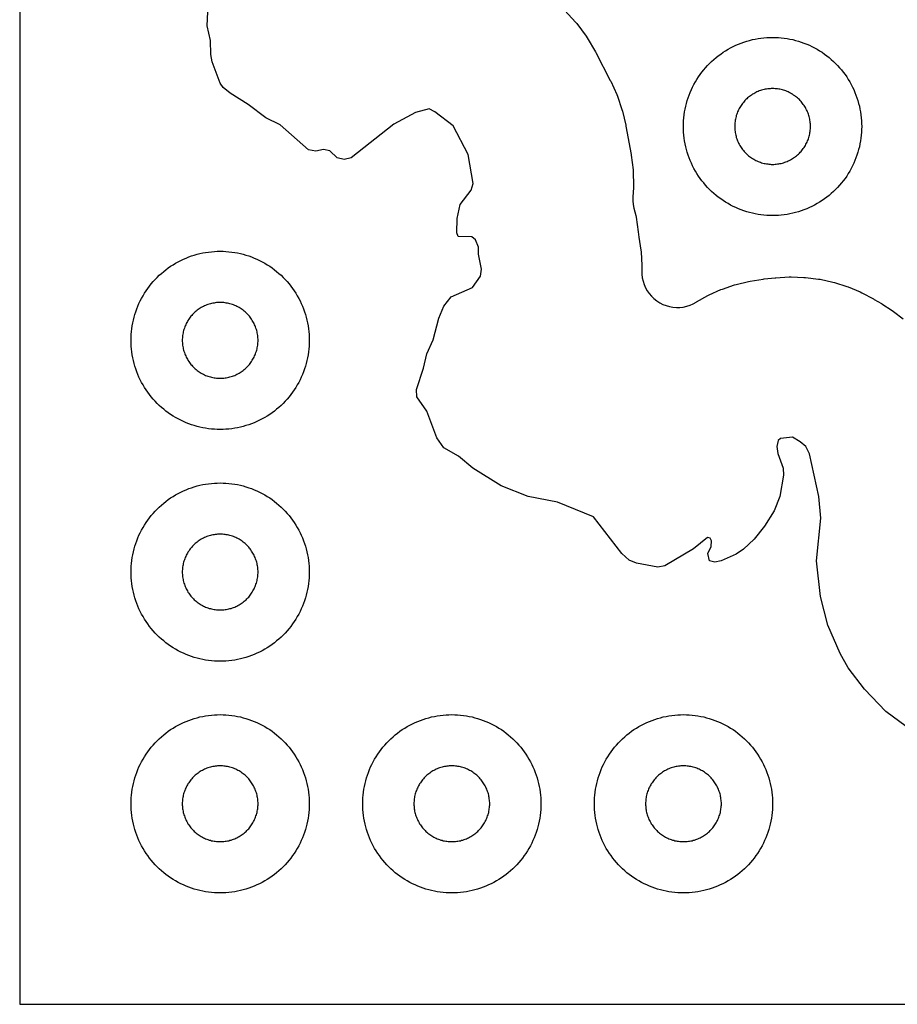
# Model space of a CAD drawing. Header units: millimetres. Extents: x 0 to 2500, y 0 to 1250.
# Tile 1 of 140: x 0 to 99, y 0 to 110. Entities that reach past the tile are written whole.
import ezdxf

# ---------------------------------------------------------------- set-up
doc = ezdxf.new("R2010")
doc.units = ezdxf.units.MM
doc.layers.add('CUT', color=1, linetype='Continuous')
doc.layers.add('SHEET_BORDER_NOCUT', color=8, linetype='Continuous')

msp = doc.modelspace()

# ---------------------------------------------------------------- linework, layer by layer
at = {"layer": 'CUT'}
for points in [[(102.5, 28.97), (97.21, 32.84), (94.83, 35.36), (92.98, 37.77), (92.09, 39.38), (90.69, 42.56), (89.89, 45.77), (89.43, 49.76), (89.9, 54.53), (89.69, 56.99), (88.65, 61.75), (88.23, 62.58), (87.6, 63.11), (86.73, 63.62), (85.4, 63.48), (85.12, 63.27), (84.98, 62.59), (85.09, 61.8), (85.69, 60.17), (85.74, 59.38), (85.33, 56.98), (84.67, 55.37), (83.61, 53.64), (82.42, 52.18), (81.22, 51.06), (80.42, 50.5), (78.74, 49.77), (78.02, 49.6), (77.42, 49.77), (77.22, 50.57), (77.61, 51.37), (77.65, 51.99), (77.49, 52.3), (77.18, 52.37), (75.61, 51.09), (72.42, 49.19), (71.62, 49.04), (69.23, 49.5), (68.41, 49.85), (67.57, 50.57), (64.4, 54.7), (60.38, 56.36), (57.06, 56.97), (54.03, 58.19), (50.85, 60.16), (49.25, 61.49), (47.62, 62.45), (46.82, 63.58), (45.68, 66.55), (44.57, 68.17), (44.53, 68.98), (45.34, 71.37), (45.69, 72.98), (46.39, 74.57), (47.03, 76.98), (47.61, 78.32), (48.42, 79.4), (50.84, 80.44), (51.71, 81.71), (51.85, 82.49), (51.49, 84.17), (51.5, 84.97), (51.15, 85.78), (50.74, 86.13), (49.22, 86.15), (49.08, 86.57), (49.11, 88.18), (49.42, 89.76), (50.66, 91.35), (50.91, 92.11), (50.32, 95.37), (48.66, 98.58), (46.61, 100.15), (45.95, 100.47), (44.43, 100.08), (41.98, 98.74), (37.22, 94.97), (36.42, 94.78), (35.62, 94.99), (34.81, 95.75), (34.11, 95.93), (33.22, 95.74), (32.42, 95.88), (29.23, 98.7), (27.62, 99.47), (25.63, 100.97), (23.61, 102.24), (22.82, 102.88), (22.5, 103.37), (21.61, 105.75), (21.46, 106.56), (21.41, 108.16), (21.06, 109.78), (21.1, 111.37)], [(61.18, 111.51), (62.38, 110.22), (62.53, 110.05), (63.58, 108.64), (63.7, 108.46), (64.63, 106.89), (64.68, 106.79), (66.29, 103.67), (66.34, 103.58), (67.01, 102.1), (67.09, 101.91), (67.6, 100.41), (67.65, 100.22), (68.02, 98.63), (68.04, 98.53), (68.62, 95.37), (68.63, 95.27), (68.84, 93.64), (68.86, 93.44), (68.91, 91.84), (68.9, 91.64), (68.83, 90.58), (68.82, 90.16), (68.86, 89.74), (68.94, 89.33), (69.14, 88.52), (69.18, 88.32), (69.41, 86.68), (69.44, 86.38), (69.48, 86.09), (69.72, 84.63), (69.74, 84.44), (69.84, 82.89), (69.84, 82.7), (69.83, 82.31), (69.84, 81.92), (69.88, 81.53), (69.97, 81.15), (70.09, 80.77), (70.24, 80.41), (70.43, 80.07), (70.66, 79.75), (70.91, 79.45), (71.19, 79.18), (71.5, 78.94), (71.83, 78.72), (72.18, 78.54), (72.54, 78.4), (72.92, 78.29), (73.31, 78.22), (73.7, 78.19), (74.09, 78.2), (74.48, 78.24), (74.86, 78.33), (75.24, 78.45), (75.6, 78.6), (75.94, 78.79), (75.98, 78.81), (77.23, 79.52), (77.39, 79.6), (78.71, 80.19), (78.88, 80.26), (80.24, 80.72), (80.41, 80.77), (81.81, 81.12), (81.99, 81.15), (83.46, 81.38), (83.55, 81.39), (84.79, 81.52), (84.88, 81.53), (86.38, 81.62), (86.57, 81.62), (88.02, 81.57), (88.21, 81.56), (89.65, 81.38), (89.83, 81.35), (91.26, 81.04), (91.44, 80.99), (92.83, 80.56), (93, 80.49), (94.34, 79.93), (94.51, 79.85), (95.84, 79.15), (95.92, 79.1), (96.71, 78.64), (96.78, 78.59), (97.93, 77.85), (98.07, 77.75), (99.15, 76.91)]]:
    msp.add_lwpolyline(points, dxfattribs=at)
for points in [[(94.49, 98.17), (94.48, 97.85), (94.45, 97.52), (94.41, 97.2), (94.37, 96.87), (94.31, 96.55), (94.24, 96.23), (94.16, 95.91), (94.07, 95.6), (93.97, 95.29), (93.86, 94.98), (93.74, 94.67), (93.61, 94.37), (93.47, 94.08), (93.32, 93.79), (93.16, 93.5), (92.99, 93.22), (92.82, 92.94), (92.63, 92.68), (92.43, 92.41), (92.23, 92.16), (92.02, 91.91), (91.8, 91.66), (91.57, 91.43), (91.34, 91.2), (91.09, 90.98), (90.84, 90.77), (90.59, 90.57), (90.33, 90.37), (90.06, 90.19), (89.78, 90.01), (89.5, 89.84), (89.21, 89.68), (88.92, 89.53), (88.63, 89.39), (88.33, 89.26), (88.02, 89.14), (87.71, 89.03), (87.4, 88.93), (87.09, 88.84), (86.77, 88.76), (86.45, 88.69), (86.13, 88.63), (85.81, 88.59), (85.48, 88.55), (85.15, 88.52), (84.83, 88.51), (84.5, 88.5), (84.17, 88.51), (83.85, 88.52), (83.52, 88.55), (83.2, 88.59), (82.87, 88.63), (82.55, 88.69), (82.23, 88.76), (81.91, 88.84), (81.6, 88.93), (81.29, 89.03), (80.98, 89.14), (80.67, 89.26), (80.37, 89.39), (80.08, 89.53), (79.79, 89.68), (79.5, 89.84), (79.22, 90.01), (78.94, 90.19), (78.68, 90.37), (78.41, 90.57), (78.16, 90.77), (77.91, 90.98), (77.66, 91.2), (77.43, 91.43), (77.2, 91.66), (76.98, 91.91), (76.77, 92.16), (76.57, 92.41), (76.37, 92.68), (76.19, 92.94), (76.01, 93.22), (75.84, 93.5), (75.68, 93.79), (75.53, 94.08), (75.39, 94.37), (75.26, 94.67), (75.14, 94.98), (75.03, 95.29), (74.93, 95.6), (74.84, 95.91), (74.76, 96.23), (74.69, 96.55), (74.63, 96.87), (74.59, 97.2), (74.55, 97.52), (74.52, 97.85), (74.51, 98.17), (74.5, 98.5), (74.51, 98.83), (74.52, 99.15), (74.55, 99.48), (74.59, 99.81), (74.63, 100.13), (74.69, 100.45), (74.76, 100.77), (74.84, 101.09), (74.93, 101.4), (75.03, 101.71), (75.14, 102.02), (75.26, 102.33), (75.39, 102.63), (75.53, 102.92), (75.68, 103.21), (75.84, 103.5), (76.01, 103.78), (76.19, 104.06), (76.37, 104.33), (76.57, 104.59), (76.77, 104.84), (76.98, 105.09), (77.2, 105.34), (77.43, 105.57), (77.66, 105.8), (77.91, 106.02), (78.16, 106.23), (78.41, 106.43), (78.68, 106.63), (78.94, 106.82), (79.22, 106.99), (79.5, 107.16), (79.79, 107.32), (80.08, 107.47), (80.37, 107.61), (80.67, 107.74), (80.98, 107.86), (81.29, 107.97), (81.6, 108.07), (81.91, 108.16), (82.23, 108.24), (82.55, 108.31), (82.87, 108.37), (83.2, 108.41), (83.52, 108.45), (83.85, 108.48), (84.17, 108.49), (84.5, 108.5), (84.83, 108.49), (85.15, 108.48), (85.48, 108.45), (85.81, 108.41), (86.13, 108.37), (86.45, 108.31), (86.77, 108.24), (87.09, 108.16), (87.4, 108.07), (87.71, 107.97), (88.02, 107.86), (88.33, 107.74), (88.63, 107.61), (88.92, 107.47), (89.21, 107.32), (89.5, 107.16), (89.78, 106.99), (90.06, 106.82), (90.33, 106.63), (90.59, 106.43), (90.84, 106.23), (91.09, 106.02), (91.34, 105.8), (91.57, 105.57), (91.8, 105.34), (92.02, 105.09), (92.23, 104.84), (92.43, 104.59), (92.63, 104.33), (92.82, 104.06), (92.99, 103.78), (93.16, 103.5), (93.32, 103.21), (93.47, 102.92), (93.61, 102.63), (93.74, 102.33), (93.86, 102.02), (93.97, 101.71), (94.07, 101.4), (94.16, 101.09), (94.24, 100.77), (94.31, 100.45), (94.37, 100.13), (94.41, 99.81), (94.45, 99.48), (94.48, 99.15), (94.49, 98.83), (94.5, 98.5)], [(88.75, 98.64), (88.74, 98.78), (88.73, 98.92), (88.71, 99.06), (88.69, 99.19), (88.67, 99.33), (88.64, 99.47), (88.61, 99.6), (88.57, 99.73), (88.52, 99.87), (88.48, 100), (88.43, 100.13), (88.37, 100.25), (88.31, 100.38), (88.25, 100.5), (88.18, 100.63), (88.11, 100.74), (88.03, 100.86), (87.95, 100.98), (87.87, 101.09), (87.79, 101.2), (87.7, 101.3), (87.6, 101.41), (87.51, 101.51), (87.41, 101.6), (87.3, 101.7), (87.2, 101.79), (87.09, 101.87), (86.98, 101.95), (86.86, 102.03), (86.74, 102.11), (86.63, 102.18), (86.5, 102.25), (86.38, 102.31), (86.25, 102.37), (86.13, 102.43), (86, 102.48), (85.87, 102.52), (85.73, 102.57), (85.6, 102.61), (85.47, 102.64), (85.33, 102.67), (85.19, 102.69), (85.06, 102.71), (84.92, 102.73), (84.78, 102.74), (84.64, 102.75), (84.5, 102.75), (84.36, 102.75), (84.22, 102.74), (84.08, 102.73), (83.95, 102.71), (83.81, 102.69), (83.67, 102.67), (83.54, 102.64), (83.4, 102.61), (83.27, 102.57), (83.13, 102.52), (83, 102.48), (82.87, 102.43), (82.75, 102.37), (82.62, 102.31), (82.5, 102.25), (82.38, 102.18), (82.26, 102.11), (82.14, 102.03), (82.02, 101.95), (81.91, 101.87), (81.8, 101.79), (81.7, 101.7), (81.6, 101.6), (81.5, 101.51), (81.4, 101.41), (81.31, 101.3), (81.22, 101.2), (81.13, 101.09), (81.05, 100.98), (80.97, 100.86), (80.89, 100.74), (80.82, 100.63), (80.75, 100.5), (80.69, 100.38), (80.63, 100.25), (80.57, 100.13), (80.52, 100), (80.48, 99.87), (80.43, 99.73), (80.4, 99.6), (80.36, 99.47), (80.33, 99.33), (80.31, 99.19), (80.29, 99.06), (80.27, 98.92), (80.26, 98.78), (80.25, 98.64), (80.25, 98.5), (80.25, 98.36), (80.26, 98.22), (80.27, 98.08), (80.29, 97.95), (80.31, 97.81), (80.33, 97.67), (80.36, 97.54), (80.4, 97.4), (80.43, 97.27), (80.48, 97.13), (80.52, 97), (80.57, 96.87), (80.63, 96.75), (80.69, 96.62), (80.75, 96.5), (80.82, 96.38), (80.89, 96.26), (80.97, 96.14), (81.05, 96.02), (81.13, 95.91), (81.22, 95.8), (81.31, 95.7), (81.4, 95.6), (81.5, 95.5), (81.6, 95.4), (81.7, 95.31), (81.8, 95.22), (81.91, 95.13), (82.02, 95.05), (82.14, 94.97), (82.26, 94.89), (82.38, 94.82), (82.5, 94.75), (82.62, 94.69), (82.75, 94.63), (82.87, 94.57), (83, 94.52), (83.13, 94.48), (83.27, 94.43), (83.4, 94.4), (83.54, 94.36), (83.67, 94.33), (83.81, 94.31), (83.95, 94.29), (84.08, 94.27), (84.22, 94.26), (84.36, 94.25), (84.5, 94.25), (84.64, 94.25), (84.78, 94.26), (84.92, 94.27), (85.06, 94.29), (85.19, 94.31), (85.33, 94.33), (85.47, 94.36), (85.6, 94.4), (85.73, 94.43), (85.87, 94.48), (86, 94.52), (86.13, 94.57), (86.25, 94.63), (86.38, 94.69), (86.5, 94.75), (86.63, 94.82), (86.74, 94.89), (86.86, 94.97), (86.98, 95.05), (87.09, 95.13), (87.2, 95.22), (87.3, 95.31), (87.41, 95.4), (87.51, 95.5), (87.6, 95.6), (87.7, 95.7), (87.79, 95.8), (87.87, 95.91), (87.95, 96.02), (88.03, 96.14), (88.11, 96.26), (88.18, 96.38), (88.25, 96.5), (88.31, 96.62), (88.37, 96.75), (88.43, 96.87), (88.48, 97), (88.52, 97.13), (88.57, 97.27), (88.61, 97.4), (88.64, 97.54), (88.67, 97.67), (88.69, 97.81), (88.71, 97.95), (88.73, 98.08), (88.74, 98.22), (88.75, 98.36), (88.75, 98.5)], [(32.49, 74.17), (32.48, 73.85), (32.45, 73.52), (32.41, 73.2), (32.37, 72.87), (32.31, 72.55), (32.24, 72.23), (32.16, 71.91), (32.07, 71.6), (31.97, 71.29), (31.86, 70.98), (31.74, 70.67), (31.61, 70.37), (31.47, 70.08), (31.32, 69.79), (31.16, 69.5), (30.99, 69.22), (30.82, 68.94), (30.63, 68.68), (30.43, 68.41), (30.23, 68.16), (30.02, 67.91), (29.8, 67.66), (29.57, 67.43), (29.34, 67.2), (29.09, 66.98), (28.84, 66.77), (28.59, 66.57), (28.33, 66.37), (28.06, 66.19), (27.78, 66.01), (27.5, 65.84), (27.21, 65.68), (26.92, 65.53), (26.63, 65.39), (26.33, 65.26), (26.02, 65.14), (25.71, 65.03), (25.4, 64.93), (25.09, 64.84), (24.77, 64.76), (24.45, 64.69), (24.13, 64.63), (23.81, 64.59), (23.48, 64.55), (23.15, 64.52), (22.83, 64.51), (22.5, 64.5), (22.17, 64.51), (21.85, 64.52), (21.52, 64.55), (21.2, 64.59), (20.87, 64.63), (20.55, 64.69), (20.23, 64.76), (19.91, 64.84), (19.6, 64.93), (19.29, 65.03), (18.98, 65.14), (18.67, 65.26), (18.37, 65.39), (18.08, 65.53), (17.79, 65.68), (17.5, 65.84), (17.22, 66.01), (16.94, 66.19), (16.68, 66.37), (16.41, 66.57), (16.16, 66.77), (15.91, 66.98), (15.66, 67.2), (15.43, 67.43), (15.2, 67.66), (14.98, 67.91), (14.77, 68.16), (14.57, 68.41), (14.37, 68.68), (14.19, 68.94), (14.01, 69.22), (13.84, 69.5), (13.68, 69.79), (13.53, 70.08), (13.39, 70.37), (13.26, 70.67), (13.14, 70.98), (13.03, 71.29), (12.93, 71.6), (12.84, 71.91), (12.76, 72.23), (12.69, 72.55), (12.63, 72.87), (12.59, 73.2), (12.55, 73.52), (12.52, 73.85), (12.51, 74.17), (12.5, 74.5), (12.51, 74.83), (12.52, 75.15), (12.55, 75.48), (12.59, 75.81), (12.63, 76.13), (12.69, 76.45), (12.76, 76.77), (12.84, 77.09), (12.93, 77.4), (13.03, 77.71), (13.14, 78.02), (13.26, 78.33), (13.39, 78.63), (13.53, 78.92), (13.68, 79.21), (13.84, 79.5), (14.01, 79.78), (14.19, 80.06), (14.37, 80.33), (14.57, 80.59), (14.77, 80.84), (14.98, 81.09), (15.2, 81.34), (15.43, 81.57), (15.66, 81.8), (15.91, 82.02), (16.16, 82.23), (16.41, 82.43), (16.68, 82.63), (16.94, 82.82), (17.22, 82.99), (17.5, 83.16), (17.79, 83.32), (18.08, 83.47), (18.37, 83.61), (18.67, 83.74), (18.98, 83.86), (19.29, 83.97), (19.6, 84.07), (19.91, 84.16), (20.23, 84.24), (20.55, 84.31), (20.87, 84.37), (21.2, 84.41), (21.52, 84.45), (21.85, 84.48), (22.17, 84.49), (22.5, 84.5), (22.83, 84.49), (23.15, 84.48), (23.48, 84.45), (23.81, 84.41), (24.13, 84.37), (24.45, 84.31), (24.77, 84.24), (25.09, 84.16), (25.4, 84.07), (25.71, 83.97), (26.02, 83.86), (26.33, 83.74), (26.63, 83.61), (26.92, 83.47), (27.21, 83.32), (27.5, 83.16), (27.78, 82.99), (28.06, 82.82), (28.33, 82.63), (28.59, 82.43), (28.84, 82.23), (29.09, 82.02), (29.34, 81.8), (29.57, 81.57), (29.8, 81.34), (30.02, 81.09), (30.23, 80.84), (30.43, 80.59), (30.63, 80.33), (30.82, 80.06), (30.99, 79.78), (31.16, 79.5), (31.32, 79.21), (31.47, 78.92), (31.61, 78.63), (31.74, 78.33), (31.86, 78.02), (31.97, 77.71), (32.07, 77.4), (32.16, 77.09), (32.24, 76.77), (32.31, 76.45), (32.37, 76.13), (32.41, 75.81), (32.45, 75.48), (32.48, 75.15), (32.49, 74.83), (32.5, 74.5)], [(26.75, 74.64), (26.74, 74.78), (26.73, 74.92), (26.71, 75.06), (26.69, 75.19), (26.67, 75.33), (26.64, 75.47), (26.61, 75.6), (26.57, 75.73), (26.52, 75.87), (26.48, 76), (26.43, 76.13), (26.37, 76.25), (26.31, 76.38), (26.25, 76.5), (26.18, 76.63), (26.11, 76.74), (26.03, 76.86), (25.95, 76.98), (25.87, 77.09), (25.79, 77.2), (25.7, 77.3), (25.6, 77.41), (25.51, 77.51), (25.41, 77.6), (25.3, 77.7), (25.2, 77.79), (25.09, 77.87), (24.98, 77.95), (24.86, 78.03), (24.74, 78.11), (24.63, 78.18), (24.5, 78.25), (24.38, 78.31), (24.25, 78.37), (24.13, 78.43), (24, 78.48), (23.87, 78.52), (23.73, 78.57), (23.6, 78.61), (23.47, 78.64), (23.33, 78.67), (23.19, 78.69), (23.06, 78.71), (22.92, 78.73), (22.78, 78.74), (22.64, 78.75), (22.5, 78.75), (22.36, 78.75), (22.22, 78.74), (22.08, 78.73), (21.95, 78.71), (21.81, 78.69), (21.67, 78.67), (21.54, 78.64), (21.4, 78.61), (21.27, 78.57), (21.13, 78.52), (21, 78.48), (20.87, 78.43), (20.75, 78.37), (20.62, 78.31), (20.5, 78.25), (20.38, 78.18), (20.26, 78.11), (20.14, 78.03), (20.02, 77.95), (19.91, 77.87), (19.8, 77.79), (19.7, 77.7), (19.6, 77.6), (19.5, 77.51), (19.4, 77.41), (19.31, 77.3), (19.22, 77.2), (19.13, 77.09), (19.05, 76.98), (18.97, 76.86), (18.89, 76.74), (18.82, 76.63), (18.75, 76.5), (18.69, 76.38), (18.63, 76.25), (18.57, 76.13), (18.52, 76), (18.48, 75.87), (18.43, 75.73), (18.4, 75.6), (18.36, 75.47), (18.33, 75.33), (18.31, 75.19), (18.29, 75.06), (18.27, 74.92), (18.26, 74.78), (18.25, 74.64), (18.25, 74.5), (18.25, 74.36), (18.26, 74.22), (18.27, 74.08), (18.29, 73.95), (18.31, 73.81), (18.33, 73.67), (18.36, 73.54), (18.4, 73.4), (18.43, 73.27), (18.48, 73.13), (18.52, 73), (18.57, 72.87), (18.63, 72.75), (18.69, 72.62), (18.75, 72.5), (18.82, 72.38), (18.89, 72.26), (18.97, 72.14), (19.05, 72.02), (19.13, 71.91), (19.22, 71.8), (19.31, 71.7), (19.4, 71.6), (19.5, 71.5), (19.6, 71.4), (19.7, 71.31), (19.8, 71.22), (19.91, 71.13), (20.02, 71.05), (20.14, 70.97), (20.26, 70.89), (20.38, 70.82), (20.5, 70.75), (20.62, 70.69), (20.75, 70.63), (20.87, 70.57), (21, 70.52), (21.13, 70.48), (21.27, 70.43), (21.4, 70.4), (21.54, 70.36), (21.67, 70.33), (21.81, 70.31), (21.95, 70.29), (22.08, 70.27), (22.22, 70.26), (22.36, 70.25), (22.5, 70.25), (22.64, 70.25), (22.78, 70.26), (22.92, 70.27), (23.06, 70.29), (23.19, 70.31), (23.33, 70.33), (23.47, 70.36), (23.6, 70.4), (23.73, 70.43), (23.87, 70.48), (24, 70.52), (24.13, 70.57), (24.25, 70.63), (24.38, 70.69), (24.5, 70.75), (24.63, 70.82), (24.74, 70.89), (24.86, 70.97), (24.98, 71.05), (25.09, 71.13), (25.2, 71.22), (25.3, 71.31), (25.41, 71.4), (25.51, 71.5), (25.6, 71.6), (25.7, 71.7), (25.79, 71.8), (25.87, 71.91), (25.95, 72.02), (26.03, 72.14), (26.11, 72.26), (26.18, 72.38), (26.25, 72.5), (26.31, 72.62), (26.37, 72.75), (26.43, 72.87), (26.48, 73), (26.52, 73.13), (26.57, 73.27), (26.61, 73.4), (26.64, 73.54), (26.67, 73.67), (26.69, 73.81), (26.71, 73.95), (26.73, 74.08), (26.74, 74.22), (26.75, 74.36), (26.75, 74.5)], [(32.49, 48.17), (32.48, 47.85), (32.45, 47.52), (32.41, 47.2), (32.37, 46.87), (32.31, 46.55), (32.24, 46.23), (32.16, 45.91), (32.07, 45.6), (31.97, 45.29), (31.86, 44.98), (31.74, 44.67), (31.61, 44.37), (31.47, 44.08), (31.32, 43.79), (31.16, 43.5), (30.99, 43.22), (30.82, 42.94), (30.63, 42.68), (30.43, 42.41), (30.23, 42.16), (30.02, 41.91), (29.8, 41.66), (29.57, 41.43), (29.34, 41.2), (29.09, 40.98), (28.84, 40.77), (28.59, 40.57), (28.33, 40.37), (28.06, 40.19), (27.78, 40.01), (27.5, 39.84), (27.21, 39.68), (26.92, 39.53), (26.63, 39.39), (26.33, 39.26), (26.02, 39.14), (25.71, 39.03), (25.4, 38.93), (25.09, 38.84), (24.77, 38.76), (24.45, 38.69), (24.13, 38.63), (23.81, 38.59), (23.48, 38.55), (23.15, 38.52), (22.83, 38.51), (22.5, 38.5), (22.17, 38.51), (21.85, 38.52), (21.52, 38.55), (21.2, 38.59), (20.87, 38.63), (20.55, 38.69), (20.23, 38.76), (19.91, 38.84), (19.6, 38.93), (19.29, 39.03), (18.98, 39.14), (18.67, 39.26), (18.37, 39.39), (18.08, 39.53), (17.79, 39.68), (17.5, 39.84), (17.22, 40.01), (16.94, 40.19), (16.68, 40.37), (16.41, 40.57), (16.16, 40.77), (15.91, 40.98), (15.66, 41.2), (15.43, 41.43), (15.2, 41.66), (14.98, 41.91), (14.77, 42.16), (14.57, 42.41), (14.37, 42.68), (14.19, 42.94), (14.01, 43.22), (13.84, 43.5), (13.68, 43.79), (13.53, 44.08), (13.39, 44.37), (13.26, 44.67), (13.14, 44.98), (13.03, 45.29), (12.93, 45.6), (12.84, 45.91), (12.76, 46.23), (12.69, 46.55), (12.63, 46.87), (12.59, 47.2), (12.55, 47.52), (12.52, 47.85), (12.51, 48.17), (12.5, 48.5), (12.51, 48.83), (12.52, 49.15), (12.55, 49.48), (12.59, 49.81), (12.63, 50.13), (12.69, 50.45), (12.76, 50.77), (12.84, 51.09), (12.93, 51.4), (13.03, 51.71), (13.14, 52.02), (13.26, 52.33), (13.39, 52.63), (13.53, 52.92), (13.68, 53.21), (13.84, 53.5), (14.01, 53.78), (14.19, 54.06), (14.37, 54.33), (14.57, 54.59), (14.77, 54.84), (14.98, 55.09), (15.2, 55.34), (15.43, 55.57), (15.66, 55.8), (15.91, 56.02), (16.16, 56.23), (16.41, 56.43), (16.68, 56.63), (16.94, 56.82), (17.22, 56.99), (17.5, 57.16), (17.79, 57.32), (18.08, 57.47), (18.37, 57.61), (18.67, 57.74), (18.98, 57.86), (19.29, 57.97), (19.6, 58.07), (19.91, 58.16), (20.23, 58.24), (20.55, 58.31), (20.87, 58.37), (21.2, 58.41), (21.52, 58.45), (21.85, 58.48), (22.17, 58.49), (22.5, 58.5), (22.83, 58.49), (23.15, 58.48), (23.48, 58.45), (23.81, 58.41), (24.13, 58.37), (24.45, 58.31), (24.77, 58.24), (25.09, 58.16), (25.4, 58.07), (25.71, 57.97), (26.02, 57.86), (26.33, 57.74), (26.63, 57.61), (26.92, 57.47), (27.21, 57.32), (27.5, 57.16), (27.78, 56.99), (28.06, 56.82), (28.33, 56.63), (28.59, 56.43), (28.84, 56.23), (29.09, 56.02), (29.34, 55.8), (29.57, 55.57), (29.8, 55.34), (30.02, 55.09), (30.23, 54.84), (30.43, 54.59), (30.63, 54.33), (30.82, 54.06), (30.99, 53.78), (31.16, 53.5), (31.32, 53.21), (31.47, 52.92), (31.61, 52.63), (31.74, 52.33), (31.86, 52.02), (31.97, 51.71), (32.07, 51.4), (32.16, 51.09), (32.24, 50.77), (32.31, 50.45), (32.37, 50.13), (32.41, 49.81), (32.45, 49.48), (32.48, 49.15), (32.49, 48.83), (32.5, 48.5)], [(26.75, 48.64), (26.74, 48.78), (26.73, 48.92), (26.71, 49.06), (26.69, 49.19), (26.67, 49.33), (26.64, 49.47), (26.61, 49.6), (26.57, 49.73), (26.52, 49.87), (26.48, 50), (26.43, 50.13), (26.37, 50.25), (26.31, 50.38), (26.25, 50.5), (26.18, 50.63), (26.11, 50.74), (26.03, 50.86), (25.95, 50.98), (25.87, 51.09), (25.79, 51.2), (25.7, 51.3), (25.6, 51.41), (25.51, 51.51), (25.41, 51.6), (25.3, 51.7), (25.2, 51.79), (25.09, 51.87), (24.98, 51.95), (24.86, 52.03), (24.74, 52.11), (24.63, 52.18), (24.5, 52.25), (24.38, 52.31), (24.25, 52.37), (24.13, 52.43), (24, 52.48), (23.87, 52.52), (23.73, 52.57), (23.6, 52.61), (23.47, 52.64), (23.33, 52.67), (23.19, 52.69), (23.06, 52.71), (22.92, 52.73), (22.78, 52.74), (22.64, 52.75), (22.5, 52.75), (22.36, 52.75), (22.22, 52.74), (22.08, 52.73), (21.95, 52.71), (21.81, 52.69), (21.67, 52.67), (21.54, 52.64), (21.4, 52.61), (21.27, 52.57), (21.13, 52.52), (21, 52.48), (20.87, 52.43), (20.75, 52.37), (20.62, 52.31), (20.5, 52.25), (20.38, 52.18), (20.26, 52.11), (20.14, 52.03), (20.02, 51.95), (19.91, 51.87), (19.8, 51.79), (19.7, 51.7), (19.6, 51.6), (19.5, 51.51), (19.4, 51.41), (19.31, 51.3), (19.22, 51.2), (19.13, 51.09), (19.05, 50.98), (18.97, 50.86), (18.89, 50.74), (18.82, 50.63), (18.75, 50.5), (18.69, 50.38), (18.63, 50.25), (18.57, 50.13), (18.52, 50), (18.48, 49.87), (18.43, 49.73), (18.4, 49.6), (18.36, 49.47), (18.33, 49.33), (18.31, 49.19), (18.29, 49.06), (18.27, 48.92), (18.26, 48.78), (18.25, 48.64), (18.25, 48.5), (18.25, 48.36), (18.26, 48.22), (18.27, 48.08), (18.29, 47.95), (18.31, 47.81), (18.33, 47.67), (18.36, 47.54), (18.4, 47.4), (18.43, 47.27), (18.48, 47.13), (18.52, 47), (18.57, 46.87), (18.63, 46.75), (18.69, 46.62), (18.75, 46.5), (18.82, 46.38), (18.89, 46.26), (18.97, 46.14), (19.05, 46.02), (19.13, 45.91), (19.22, 45.8), (19.31, 45.7), (19.4, 45.6), (19.5, 45.5), (19.6, 45.4), (19.7, 45.31), (19.8, 45.22), (19.91, 45.13), (20.02, 45.05), (20.14, 44.97), (20.26, 44.89), (20.38, 44.82), (20.5, 44.75), (20.62, 44.69), (20.75, 44.63), (20.87, 44.57), (21, 44.52), (21.13, 44.48), (21.27, 44.43), (21.4, 44.4), (21.54, 44.36), (21.67, 44.33), (21.81, 44.31), (21.95, 44.29), (22.08, 44.27), (22.22, 44.26), (22.36, 44.25), (22.5, 44.25), (22.64, 44.25), (22.78, 44.26), (22.92, 44.27), (23.06, 44.29), (23.19, 44.31), (23.33, 44.33), (23.47, 44.36), (23.6, 44.4), (23.73, 44.43), (23.87, 44.48), (24, 44.52), (24.13, 44.57), (24.25, 44.63), (24.38, 44.69), (24.5, 44.75), (24.63, 44.82), (24.74, 44.89), (24.86, 44.97), (24.98, 45.05), (25.09, 45.13), (25.2, 45.22), (25.3, 45.31), (25.41, 45.4), (25.51, 45.5), (25.6, 45.6), (25.7, 45.7), (25.79, 45.8), (25.87, 45.91), (25.95, 46.02), (26.03, 46.14), (26.11, 46.26), (26.18, 46.38), (26.25, 46.5), (26.31, 46.62), (26.37, 46.75), (26.43, 46.87), (26.48, 47), (26.52, 47.13), (26.57, 47.27), (26.61, 47.4), (26.64, 47.54), (26.67, 47.67), (26.69, 47.81), (26.71, 47.95), (26.73, 48.08), (26.74, 48.22), (26.75, 48.36), (26.75, 48.5)], [(32.49, 22.17), (32.48, 21.85), (32.45, 21.52), (32.41, 21.2), (32.37, 20.87), (32.31, 20.55), (32.24, 20.23), (32.16, 19.91), (32.07, 19.6), (31.97, 19.29), (31.86, 18.98), (31.74, 18.67), (31.61, 18.37), (31.47, 18.08), (31.32, 17.79), (31.16, 17.5), (30.99, 17.22), (30.82, 16.94), (30.63, 16.68), (30.43, 16.41), (30.23, 16.16), (30.02, 15.91), (29.8, 15.66), (29.57, 15.43), (29.34, 15.2), (29.09, 14.98), (28.84, 14.77), (28.59, 14.57), (28.33, 14.37), (28.06, 14.19), (27.78, 14.01), (27.5, 13.84), (27.21, 13.68), (26.92, 13.53), (26.63, 13.39), (26.33, 13.26), (26.02, 13.14), (25.71, 13.03), (25.4, 12.93), (25.09, 12.84), (24.77, 12.76), (24.45, 12.69), (24.13, 12.63), (23.81, 12.59), (23.48, 12.55), (23.15, 12.52), (22.83, 12.51), (22.5, 12.5), (22.17, 12.51), (21.85, 12.52), (21.52, 12.55), (21.2, 12.59), (20.87, 12.63), (20.55, 12.69), (20.23, 12.76), (19.91, 12.84), (19.6, 12.93), (19.29, 13.03), (18.98, 13.14), (18.67, 13.26), (18.37, 13.39), (18.08, 13.53), (17.79, 13.68), (17.5, 13.84), (17.22, 14.01), (16.94, 14.19), (16.68, 14.37), (16.41, 14.57), (16.16, 14.77), (15.91, 14.98), (15.66, 15.2), (15.43, 15.43), (15.2, 15.66), (14.98, 15.91), (14.77, 16.16), (14.57, 16.41), (14.37, 16.68), (14.19, 16.94), (14.01, 17.22), (13.84, 17.5), (13.68, 17.79), (13.53, 18.08), (13.39, 18.37), (13.26, 18.67), (13.14, 18.98), (13.03, 19.29), (12.93, 19.6), (12.84, 19.91), (12.76, 20.23), (12.69, 20.55), (12.63, 20.87), (12.59, 21.2), (12.55, 21.52), (12.52, 21.85), (12.51, 22.17), (12.5, 22.5), (12.51, 22.83), (12.52, 23.15), (12.55, 23.48), (12.59, 23.81), (12.63, 24.13), (12.69, 24.45), (12.76, 24.77), (12.84, 25.09), (12.93, 25.4), (13.03, 25.71), (13.14, 26.02), (13.26, 26.33), (13.39, 26.63), (13.53, 26.92), (13.68, 27.21), (13.84, 27.5), (14.01, 27.78), (14.19, 28.06), (14.37, 28.33), (14.57, 28.59), (14.77, 28.84), (14.98, 29.09), (15.2, 29.34), (15.43, 29.57), (15.66, 29.8), (15.91, 30.02), (16.16, 30.23), (16.41, 30.43), (16.68, 30.63), (16.94, 30.82), (17.22, 30.99), (17.5, 31.16), (17.79, 31.32), (18.08, 31.47), (18.37, 31.61), (18.67, 31.74), (18.98, 31.86), (19.29, 31.97), (19.6, 32.07), (19.91, 32.16), (20.23, 32.24), (20.55, 32.31), (20.87, 32.37), (21.2, 32.41), (21.52, 32.45), (21.85, 32.48), (22.17, 32.49), (22.5, 32.5), (22.83, 32.49), (23.15, 32.48), (23.48, 32.45), (23.81, 32.41), (24.13, 32.37), (24.45, 32.31), (24.77, 32.24), (25.09, 32.16), (25.4, 32.07), (25.71, 31.97), (26.02, 31.86), (26.33, 31.74), (26.63, 31.61), (26.92, 31.47), (27.21, 31.32), (27.5, 31.16), (27.78, 30.99), (28.06, 30.82), (28.33, 30.63), (28.59, 30.43), (28.84, 30.23), (29.09, 30.02), (29.34, 29.8), (29.57, 29.57), (29.8, 29.34), (30.02, 29.09), (30.23, 28.84), (30.43, 28.59), (30.63, 28.33), (30.82, 28.06), (30.99, 27.78), (31.16, 27.5), (31.32, 27.21), (31.47, 26.92), (31.61, 26.63), (31.74, 26.33), (31.86, 26.02), (31.97, 25.71), (32.07, 25.4), (32.16, 25.09), (32.24, 24.77), (32.31, 24.45), (32.37, 24.13), (32.41, 23.81), (32.45, 23.48), (32.48, 23.15), (32.49, 22.83), (32.5, 22.5)], [(58.49, 22.17), (58.48, 21.85), (58.45, 21.52), (58.41, 21.2), (58.37, 20.87), (58.31, 20.55), (58.24, 20.23), (58.16, 19.91), (58.07, 19.6), (57.97, 19.29), (57.86, 18.98), (57.74, 18.67), (57.61, 18.37), (57.47, 18.08), (57.32, 17.79), (57.16, 17.5), (56.99, 17.22), (56.82, 16.94), (56.63, 16.68), (56.43, 16.41), (56.23, 16.16), (56.02, 15.91), (55.8, 15.66), (55.57, 15.43), (55.34, 15.2), (55.09, 14.98), (54.84, 14.77), (54.59, 14.57), (54.33, 14.37), (54.06, 14.19), (53.78, 14.01), (53.5, 13.84), (53.21, 13.68), (52.92, 13.53), (52.63, 13.39), (52.33, 13.26), (52.02, 13.14), (51.71, 13.03), (51.4, 12.93), (51.09, 12.84), (50.77, 12.76), (50.45, 12.69), (50.13, 12.63), (49.81, 12.59), (49.48, 12.55), (49.15, 12.52), (48.83, 12.51), (48.5, 12.5), (48.17, 12.51), (47.85, 12.52), (47.52, 12.55), (47.2, 12.59), (46.87, 12.63), (46.55, 12.69), (46.23, 12.76), (45.91, 12.84), (45.6, 12.93), (45.29, 13.03), (44.98, 13.14), (44.67, 13.26), (44.37, 13.39), (44.08, 13.53), (43.79, 13.68), (43.5, 13.84), (43.22, 14.01), (42.94, 14.19), (42.68, 14.37), (42.41, 14.57), (42.16, 14.77), (41.91, 14.98), (41.66, 15.2), (41.43, 15.43), (41.2, 15.66), (40.98, 15.91), (40.77, 16.16), (40.57, 16.41), (40.37, 16.68), (40.19, 16.94), (40.01, 17.22), (39.84, 17.5), (39.68, 17.79), (39.53, 18.08), (39.39, 18.37), (39.26, 18.67), (39.14, 18.98), (39.03, 19.29), (38.93, 19.6), (38.84, 19.91), (38.76, 20.23), (38.69, 20.55), (38.63, 20.87), (38.59, 21.2), (38.55, 21.52), (38.52, 21.85), (38.51, 22.17), (38.5, 22.5), (38.51, 22.83), (38.52, 23.15), (38.55, 23.48), (38.59, 23.81), (38.63, 24.13), (38.69, 24.45), (38.76, 24.77), (38.84, 25.09), (38.93, 25.4), (39.03, 25.71), (39.14, 26.02), (39.26, 26.33), (39.39, 26.63), (39.53, 26.92), (39.68, 27.21), (39.84, 27.5), (40.01, 27.78), (40.19, 28.06), (40.37, 28.33), (40.57, 28.59), (40.77, 28.84), (40.98, 29.09), (41.2, 29.34), (41.43, 29.57), (41.66, 29.8), (41.91, 30.02), (42.16, 30.23), (42.41, 30.43), (42.68, 30.63), (42.94, 30.82), (43.22, 30.99), (43.5, 31.16), (43.79, 31.32), (44.08, 31.47), (44.37, 31.61), (44.67, 31.74), (44.98, 31.86), (45.29, 31.97), (45.6, 32.07), (45.91, 32.16), (46.23, 32.24), (46.55, 32.31), (46.87, 32.37), (47.2, 32.41), (47.52, 32.45), (47.85, 32.48), (48.17, 32.49), (48.5, 32.5), (48.83, 32.49), (49.15, 32.48), (49.48, 32.45), (49.81, 32.41), (50.13, 32.37), (50.45, 32.31), (50.77, 32.24), (51.09, 32.16), (51.4, 32.07), (51.71, 31.97), (52.02, 31.86), (52.33, 31.74), (52.63, 31.61), (52.92, 31.47), (53.21, 31.32), (53.5, 31.16), (53.78, 30.99), (54.06, 30.82), (54.33, 30.63), (54.59, 30.43), (54.84, 30.23), (55.09, 30.02), (55.34, 29.8), (55.57, 29.57), (55.8, 29.34), (56.02, 29.09), (56.23, 28.84), (56.43, 28.59), (56.63, 28.33), (56.82, 28.06), (56.99, 27.78), (57.16, 27.5), (57.32, 27.21), (57.47, 26.92), (57.61, 26.63), (57.74, 26.33), (57.86, 26.02), (57.97, 25.71), (58.07, 25.4), (58.16, 25.09), (58.24, 24.77), (58.31, 24.45), (58.37, 24.13), (58.41, 23.81), (58.45, 23.48), (58.48, 23.15), (58.49, 22.83), (58.5, 22.5)], [(84.49, 22.17), (84.48, 21.85), (84.45, 21.52), (84.41, 21.2), (84.37, 20.87), (84.31, 20.55), (84.24, 20.23), (84.16, 19.91), (84.07, 19.6), (83.97, 19.29), (83.86, 18.98), (83.74, 18.67), (83.61, 18.37), (83.47, 18.08), (83.32, 17.79), (83.16, 17.5), (82.99, 17.22), (82.82, 16.94), (82.63, 16.68), (82.43, 16.41), (82.23, 16.16), (82.02, 15.91), (81.8, 15.66), (81.57, 15.43), (81.34, 15.2), (81.09, 14.98), (80.84, 14.77), (80.59, 14.57), (80.33, 14.37), (80.06, 14.19), (79.78, 14.01), (79.5, 13.84), (79.21, 13.68), (78.92, 13.53), (78.63, 13.39), (78.33, 13.26), (78.02, 13.14), (77.71, 13.03), (77.4, 12.93), (77.09, 12.84), (76.77, 12.76), (76.45, 12.69), (76.13, 12.63), (75.81, 12.59), (75.48, 12.55), (75.15, 12.52), (74.83, 12.51), (74.5, 12.5), (74.17, 12.51), (73.85, 12.52), (73.52, 12.55), (73.2, 12.59), (72.87, 12.63), (72.55, 12.69), (72.23, 12.76), (71.91, 12.84), (71.6, 12.93), (71.29, 13.03), (70.98, 13.14), (70.67, 13.26), (70.37, 13.39), (70.08, 13.53), (69.79, 13.68), (69.5, 13.84), (69.22, 14.01), (68.94, 14.19), (68.68, 14.37), (68.41, 14.57), (68.16, 14.77), (67.91, 14.98), (67.66, 15.2), (67.43, 15.43), (67.2, 15.66), (66.98, 15.91), (66.77, 16.16), (66.57, 16.41), (66.37, 16.68), (66.19, 16.94), (66.01, 17.22), (65.84, 17.5), (65.68, 17.79), (65.53, 18.08), (65.39, 18.37), (65.26, 18.67), (65.14, 18.98), (65.03, 19.29), (64.93, 19.6), (64.84, 19.91), (64.76, 20.23), (64.69, 20.55), (64.63, 20.87), (64.59, 21.2), (64.55, 21.52), (64.52, 21.85), (64.51, 22.17), (64.5, 22.5), (64.51, 22.83), (64.52, 23.15), (64.55, 23.48), (64.59, 23.81), (64.63, 24.13), (64.69, 24.45), (64.76, 24.77), (64.84, 25.09), (64.93, 25.4), (65.03, 25.71), (65.14, 26.02), (65.26, 26.33), (65.39, 26.63), (65.53, 26.92), (65.68, 27.21), (65.84, 27.5), (66.01, 27.78), (66.19, 28.06), (66.37, 28.33), (66.57, 28.59), (66.77, 28.84), (66.98, 29.09), (67.2, 29.34), (67.43, 29.57), (67.66, 29.8), (67.91, 30.02), (68.16, 30.23), (68.41, 30.43), (68.68, 30.63), (68.94, 30.82), (69.22, 30.99), (69.5, 31.16), (69.79, 31.32), (70.08, 31.47), (70.37, 31.61), (70.67, 31.74), (70.98, 31.86), (71.29, 31.97), (71.6, 32.07), (71.91, 32.16), (72.23, 32.24), (72.55, 32.31), (72.87, 32.37), (73.2, 32.41), (73.52, 32.45), (73.85, 32.48), (74.17, 32.49), (74.5, 32.5), (74.83, 32.49), (75.15, 32.48), (75.48, 32.45), (75.81, 32.41), (76.13, 32.37), (76.45, 32.31), (76.77, 32.24), (77.09, 32.16), (77.4, 32.07), (77.71, 31.97), (78.02, 31.86), (78.33, 31.74), (78.63, 31.61), (78.92, 31.47), (79.21, 31.32), (79.5, 31.16), (79.78, 30.99), (80.06, 30.82), (80.33, 30.63), (80.59, 30.43), (80.84, 30.23), (81.09, 30.02), (81.34, 29.8), (81.57, 29.57), (81.8, 29.34), (82.02, 29.09), (82.23, 28.84), (82.43, 28.59), (82.63, 28.33), (82.82, 28.06), (82.99, 27.78), (83.16, 27.5), (83.32, 27.21), (83.47, 26.92), (83.61, 26.63), (83.74, 26.33), (83.86, 26.02), (83.97, 25.71), (84.07, 25.4), (84.16, 25.09), (84.24, 24.77), (84.31, 24.45), (84.37, 24.13), (84.41, 23.81), (84.45, 23.48), (84.48, 23.15), (84.49, 22.83), (84.5, 22.5)], [(26.75, 22.64), (26.74, 22.78), (26.73, 22.92), (26.71, 23.06), (26.69, 23.19), (26.67, 23.33), (26.64, 23.47), (26.61, 23.6), (26.57, 23.73), (26.52, 23.87), (26.48, 24), (26.43, 24.13), (26.37, 24.25), (26.31, 24.38), (26.25, 24.5), (26.18, 24.63), (26.11, 24.74), (26.03, 24.86), (25.95, 24.98), (25.87, 25.09), (25.79, 25.2), (25.7, 25.3), (25.6, 25.41), (25.51, 25.51), (25.41, 25.6), (25.3, 25.7), (25.2, 25.79), (25.09, 25.87), (24.98, 25.95), (24.86, 26.03), (24.74, 26.11), (24.63, 26.18), (24.5, 26.25), (24.38, 26.31), (24.25, 26.37), (24.13, 26.43), (24, 26.48), (23.87, 26.52), (23.73, 26.57), (23.6, 26.61), (23.47, 26.64), (23.33, 26.67), (23.19, 26.69), (23.06, 26.71), (22.92, 26.73), (22.78, 26.74), (22.64, 26.75), (22.5, 26.75), (22.36, 26.75), (22.22, 26.74), (22.08, 26.73), (21.95, 26.71), (21.81, 26.69), (21.67, 26.67), (21.54, 26.64), (21.4, 26.61), (21.27, 26.57), (21.13, 26.52), (21, 26.48), (20.87, 26.43), (20.75, 26.37), (20.62, 26.31), (20.5, 26.25), (20.38, 26.18), (20.26, 26.11), (20.14, 26.03), (20.02, 25.95), (19.91, 25.87), (19.8, 25.79), (19.7, 25.7), (19.6, 25.6), (19.5, 25.51), (19.4, 25.41), (19.31, 25.3), (19.22, 25.2), (19.13, 25.09), (19.05, 24.98), (18.97, 24.86), (18.89, 24.74), (18.82, 24.63), (18.75, 24.5), (18.69, 24.38), (18.63, 24.25), (18.57, 24.13), (18.52, 24), (18.48, 23.87), (18.43, 23.73), (18.4, 23.6), (18.36, 23.47), (18.33, 23.33), (18.31, 23.19), (18.29, 23.06), (18.27, 22.92), (18.26, 22.78), (18.25, 22.64), (18.25, 22.5), (18.25, 22.36), (18.26, 22.22), (18.27, 22.08), (18.29, 21.95), (18.31, 21.81), (18.33, 21.67), (18.36, 21.54), (18.4, 21.4), (18.43, 21.27), (18.48, 21.13), (18.52, 21), (18.57, 20.87), (18.63, 20.75), (18.69, 20.62), (18.75, 20.5), (18.82, 20.38), (18.89, 20.26), (18.97, 20.14), (19.05, 20.02), (19.13, 19.91), (19.22, 19.8), (19.31, 19.7), (19.4, 19.6), (19.5, 19.5), (19.6, 19.4), (19.7, 19.31), (19.8, 19.22), (19.91, 19.13), (20.02, 19.05), (20.14, 18.97), (20.26, 18.89), (20.38, 18.82), (20.5, 18.75), (20.62, 18.69), (20.75, 18.63), (20.87, 18.57), (21, 18.52), (21.13, 18.48), (21.27, 18.43), (21.4, 18.4), (21.54, 18.36), (21.67, 18.33), (21.81, 18.31), (21.95, 18.29), (22.08, 18.27), (22.22, 18.26), (22.36, 18.25), (22.5, 18.25), (22.64, 18.25), (22.78, 18.26), (22.92, 18.27), (23.06, 18.29), (23.19, 18.31), (23.33, 18.33), (23.47, 18.36), (23.6, 18.4), (23.73, 18.43), (23.87, 18.48), (24, 18.52), (24.13, 18.57), (24.25, 18.63), (24.38, 18.69), (24.5, 18.75), (24.63, 18.82), (24.74, 18.89), (24.86, 18.97), (24.98, 19.05), (25.09, 19.13), (25.2, 19.22), (25.3, 19.31), (25.41, 19.4), (25.51, 19.5), (25.6, 19.6), (25.7, 19.7), (25.79, 19.8), (25.87, 19.91), (25.95, 20.02), (26.03, 20.14), (26.11, 20.26), (26.18, 20.38), (26.25, 20.5), (26.31, 20.62), (26.37, 20.75), (26.43, 20.87), (26.48, 21), (26.52, 21.13), (26.57, 21.27), (26.61, 21.4), (26.64, 21.54), (26.67, 21.67), (26.69, 21.81), (26.71, 21.95), (26.73, 22.08), (26.74, 22.22), (26.75, 22.36), (26.75, 22.5)], [(52.75, 22.64), (52.74, 22.78), (52.73, 22.92), (52.71, 23.06), (52.69, 23.19), (52.67, 23.33), (52.64, 23.47), (52.61, 23.6), (52.57, 23.73), (52.52, 23.87), (52.48, 24), (52.43, 24.13), (52.37, 24.25), (52.31, 24.38), (52.25, 24.5), (52.18, 24.63), (52.11, 24.74), (52.03, 24.86), (51.95, 24.98), (51.87, 25.09), (51.79, 25.2), (51.7, 25.3), (51.6, 25.41), (51.51, 25.51), (51.41, 25.6), (51.3, 25.7), (51.2, 25.79), (51.09, 25.87), (50.98, 25.95), (50.86, 26.03), (50.74, 26.11), (50.63, 26.18), (50.5, 26.25), (50.38, 26.31), (50.25, 26.37), (50.13, 26.43), (50, 26.48), (49.87, 26.52), (49.73, 26.57), (49.6, 26.61), (49.47, 26.64), (49.33, 26.67), (49.19, 26.69), (49.06, 26.71), (48.92, 26.73), (48.78, 26.74), (48.64, 26.75), (48.5, 26.75), (48.36, 26.75), (48.22, 26.74), (48.08, 26.73), (47.95, 26.71), (47.81, 26.69), (47.67, 26.67), (47.54, 26.64), (47.4, 26.61), (47.27, 26.57), (47.13, 26.52), (47, 26.48), (46.87, 26.43), (46.75, 26.37), (46.62, 26.31), (46.5, 26.25), (46.38, 26.18), (46.26, 26.11), (46.14, 26.03), (46.02, 25.95), (45.91, 25.87), (45.8, 25.79), (45.7, 25.7), (45.6, 25.6), (45.5, 25.51), (45.4, 25.41), (45.31, 25.3), (45.22, 25.2), (45.13, 25.09), (45.05, 24.98), (44.97, 24.86), (44.89, 24.74), (44.82, 24.63), (44.75, 24.5), (44.69, 24.38), (44.63, 24.25), (44.57, 24.13), (44.52, 24), (44.48, 23.87), (44.43, 23.73), (44.4, 23.6), (44.36, 23.47), (44.33, 23.33), (44.31, 23.19), (44.29, 23.06), (44.27, 22.92), (44.26, 22.78), (44.25, 22.64), (44.25, 22.5), (44.25, 22.36), (44.26, 22.22), (44.27, 22.08), (44.29, 21.95), (44.31, 21.81), (44.33, 21.67), (44.36, 21.54), (44.4, 21.4), (44.43, 21.27), (44.48, 21.13), (44.52, 21), (44.57, 20.87), (44.63, 20.75), (44.69, 20.62), (44.75, 20.5), (44.82, 20.38), (44.89, 20.26), (44.97, 20.14), (45.05, 20.02), (45.13, 19.91), (45.22, 19.8), (45.31, 19.7), (45.4, 19.6), (45.5, 19.5), (45.6, 19.4), (45.7, 19.31), (45.8, 19.22), (45.91, 19.13), (46.02, 19.05), (46.14, 18.97), (46.26, 18.89), (46.38, 18.82), (46.5, 18.75), (46.62, 18.69), (46.75, 18.63), (46.87, 18.57), (47, 18.52), (47.13, 18.48), (47.27, 18.43), (47.4, 18.4), (47.54, 18.36), (47.67, 18.33), (47.81, 18.31), (47.95, 18.29), (48.08, 18.27), (48.22, 18.26), (48.36, 18.25), (48.5, 18.25), (48.64, 18.25), (48.78, 18.26), (48.92, 18.27), (49.06, 18.29), (49.19, 18.31), (49.33, 18.33), (49.47, 18.36), (49.6, 18.4), (49.73, 18.43), (49.87, 18.48), (50, 18.52), (50.13, 18.57), (50.25, 18.63), (50.38, 18.69), (50.5, 18.75), (50.63, 18.82), (50.74, 18.89), (50.86, 18.97), (50.98, 19.05), (51.09, 19.13), (51.2, 19.22), (51.3, 19.31), (51.41, 19.4), (51.51, 19.5), (51.6, 19.6), (51.7, 19.7), (51.79, 19.8), (51.87, 19.91), (51.95, 20.02), (52.03, 20.14), (52.11, 20.26), (52.18, 20.38), (52.25, 20.5), (52.31, 20.62), (52.37, 20.75), (52.43, 20.87), (52.48, 21), (52.52, 21.13), (52.57, 21.27), (52.61, 21.4), (52.64, 21.54), (52.67, 21.67), (52.69, 21.81), (52.71, 21.95), (52.73, 22.08), (52.74, 22.22), (52.75, 22.36), (52.75, 22.5)], [(78.75, 22.64), (78.74, 22.78), (78.73, 22.92), (78.71, 23.06), (78.69, 23.19), (78.67, 23.33), (78.64, 23.47), (78.61, 23.6), (78.57, 23.73), (78.52, 23.87), (78.48, 24), (78.43, 24.13), (78.37, 24.25), (78.31, 24.38), (78.25, 24.5), (78.18, 24.63), (78.11, 24.74), (78.03, 24.86), (77.95, 24.98), (77.87, 25.09), (77.79, 25.2), (77.7, 25.3), (77.6, 25.41), (77.51, 25.51), (77.41, 25.6), (77.3, 25.7), (77.2, 25.79), (77.09, 25.87), (76.98, 25.95), (76.86, 26.03), (76.74, 26.11), (76.63, 26.18), (76.5, 26.25), (76.38, 26.31), (76.25, 26.37), (76.13, 26.43), (76, 26.48), (75.87, 26.52), (75.73, 26.57), (75.6, 26.61), (75.47, 26.64), (75.33, 26.67), (75.19, 26.69), (75.06, 26.71), (74.92, 26.73), (74.78, 26.74), (74.64, 26.75), (74.5, 26.75), (74.36, 26.75), (74.22, 26.74), (74.08, 26.73), (73.95, 26.71), (73.81, 26.69), (73.67, 26.67), (73.54, 26.64), (73.4, 26.61), (73.27, 26.57), (73.13, 26.52), (73, 26.48), (72.87, 26.43), (72.75, 26.37), (72.62, 26.31), (72.5, 26.25), (72.38, 26.18), (72.26, 26.11), (72.14, 26.03), (72.02, 25.95), (71.91, 25.87), (71.8, 25.79), (71.7, 25.7), (71.6, 25.6), (71.5, 25.51), (71.4, 25.41), (71.31, 25.3), (71.22, 25.2), (71.13, 25.09), (71.05, 24.98), (70.97, 24.86), (70.89, 24.74), (70.82, 24.63), (70.75, 24.5), (70.69, 24.38), (70.63, 24.25), (70.57, 24.13), (70.52, 24), (70.48, 23.87), (70.43, 23.73), (70.4, 23.6), (70.36, 23.47), (70.33, 23.33), (70.31, 23.19), (70.29, 23.06), (70.27, 22.92), (70.26, 22.78), (70.25, 22.64), (70.25, 22.5), (70.25, 22.36), (70.26, 22.22), (70.27, 22.08), (70.29, 21.95), (70.31, 21.81), (70.33, 21.67), (70.36, 21.54), (70.4, 21.4), (70.43, 21.27), (70.48, 21.13), (70.52, 21), (70.57, 20.87), (70.63, 20.75), (70.69, 20.62), (70.75, 20.5), (70.82, 20.38), (70.89, 20.26), (70.97, 20.14), (71.05, 20.02), (71.13, 19.91), (71.22, 19.8), (71.31, 19.7), (71.4, 19.6), (71.5, 19.5), (71.6, 19.4), (71.7, 19.31), (71.8, 19.22), (71.91, 19.13), (72.02, 19.05), (72.14, 18.97), (72.26, 18.89), (72.38, 18.82), (72.5, 18.75), (72.62, 18.69), (72.75, 18.63), (72.87, 18.57), (73, 18.52), (73.13, 18.48), (73.27, 18.43), (73.4, 18.4), (73.54, 18.36), (73.67, 18.33), (73.81, 18.31), (73.95, 18.29), (74.08, 18.27), (74.22, 18.26), (74.36, 18.25), (74.5, 18.25), (74.64, 18.25), (74.78, 18.26), (74.92, 18.27), (75.06, 18.29), (75.19, 18.31), (75.33, 18.33), (75.47, 18.36), (75.6, 18.4), (75.73, 18.43), (75.87, 18.48), (76, 18.52), (76.13, 18.57), (76.25, 18.63), (76.38, 18.69), (76.5, 18.75), (76.63, 18.82), (76.74, 18.89), (76.86, 18.97), (76.98, 19.05), (77.09, 19.13), (77.2, 19.22), (77.3, 19.31), (77.41, 19.4), (77.51, 19.5), (77.6, 19.6), (77.7, 19.7), (77.79, 19.8), (77.87, 19.91), (77.95, 20.02), (78.03, 20.14), (78.11, 20.26), (78.18, 20.38), (78.25, 20.5), (78.31, 20.62), (78.37, 20.75), (78.43, 20.87), (78.48, 21), (78.52, 21.13), (78.57, 21.27), (78.61, 21.4), (78.64, 21.54), (78.67, 21.67), (78.69, 21.81), (78.71, 21.95), (78.73, 22.08), (78.74, 22.22), (78.75, 22.36), (78.75, 22.5)]]:
    msp.add_lwpolyline(points, close=True, dxfattribs=at)
at = {"layer": 'SHEET_BORDER_NOCUT'}
msp.add_lwpolyline([(0, 0), (2500, 0), (2500, 1250), (0, 1250)], close=True, dxfattribs=at)

doc.saveas('drawing.dxf')
